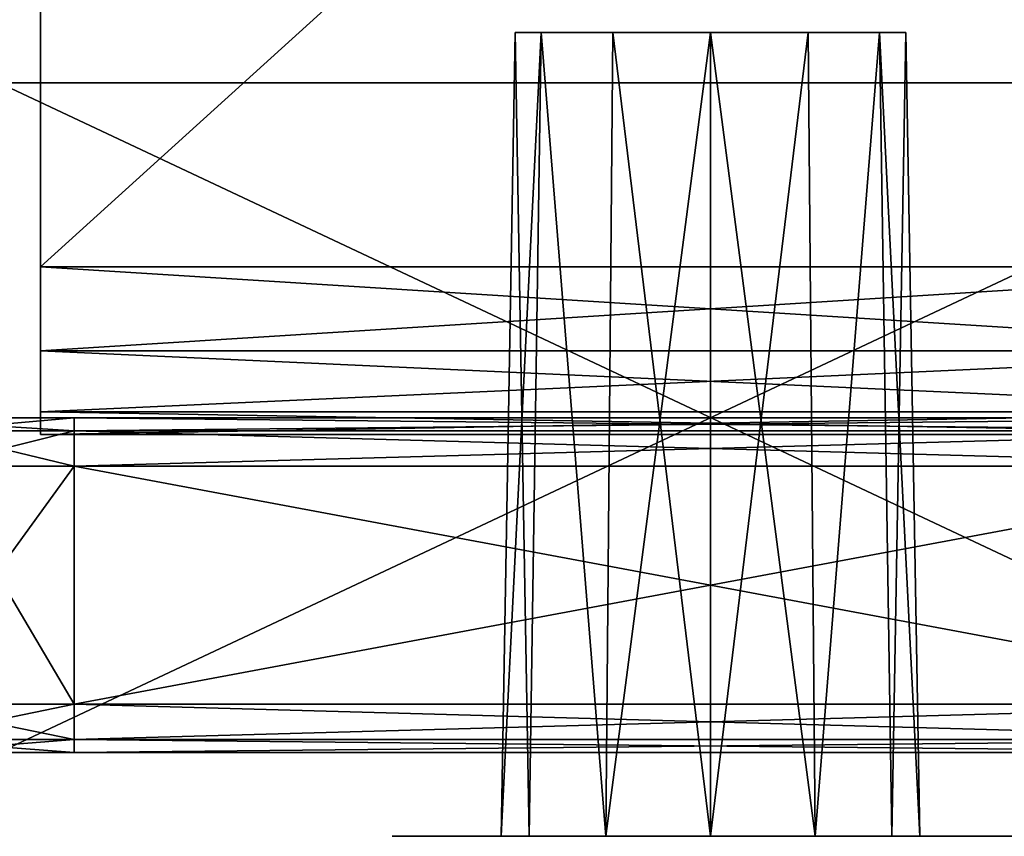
# Model space of a CAD drawing. Header units: millimetres. Extents: x -96 to 96, y -34 to 18.
# Tile 126 of 192: x 45.88 to 51.76, y -32.5 to -27.62. Entities that reach past the tile are written whole.
import ezdxf

# ---------------------------------------------------------------- set-up
doc = ezdxf.new("R2010")
doc.units = ezdxf.units.MM
doc.header["$LTSCALE"] = 65.185185
for name, color, linetype in [('103', 7, 'CONTINUOUS'), ('104', 7, 'CONTINUOUS'), ('305', 7, 'CONTINUOUS'), ('306', 7, 'CONTINUOUS'), ('318', 7, 'CONTINUOUS'), ('319', 7, 'CONTINUOUS'), ('334', 7, 'CONTINUOUS'), ('335', 7, 'CONTINUOUS'), ('353', 7, 'CONTINUOUS'), ('354', 7, 'CONTINUOUS'), ('363', 7, 'CONTINUOUS'), ('364', 7, 'CONTINUOUS'), ('382', 7, 'CONTINUOUS'), ('383', 7, 'CONTINUOUS'), ('573', 7, 'CONTINUOUS'), ('574', 7, 'CONTINUOUS'), ('591', 7, 'CONTINUOUS'), ('597', 7, 'CONTINUOUS'), ('601', 7, 'CONTINUOUS'), ('602', 7, 'CONTINUOUS'), ('605', 7, 'CONTINUOUS'), ('606', 7, 'CONTINUOUS'), ('807', 7, 'CONTINUOUS'), ('808', 7, 'CONTINUOUS'), ('818', 7, 'CONTINUOUS'), ('891', 7, 'CONTINUOUS'), ('893', 7, 'CONTINUOUS'), ('902', 7, 'CONTINUOUS')]:
    doc.layers.add(name, color=color, linetype=linetype)

msp = doc.modelspace()

# ---------------------------------------------------------------- linework, layer by layer
at = {"layer": '103', "color": 7, "linetype": 'Continuous'}
for points in [[(44.4866, -30, 3.5134), (46.0985, -30, 4.5905), (44.9646, -30, 10.3119), (44.4866, -30, 3.5134)], [(46.0985, -30, -4.5905), (44.4866, -30, -3.5134), (44.9646, -30, -10.3119), (46.0985, -30, -4.5905)], [(44.9646, -30, 10.3119), (46.0985, -30, 4.5905), (46.2, -30, 10.143), (44.9646, -30, 10.3119)], [(46.2, -30, -10.143), (46.0985, -30, -4.5905), (44.9646, -30, -10.3119), (46.2, -30, -10.143)], [(46.0985, -30, 4.5905), (48, -30, 4.9687), (46.2, -30, 10.143), (46.0985, -30, 4.5905)], [(48, -30, -4.9687), (46.0985, -30, -4.5905), (46.2, -30, -10.143), (48, -30, -4.9687)], [(48, -30, 4.9687), (49.9015, -30, 4.5905), (46.2, -30, 10.143), (48, -30, 4.9687)], [(46.2, -30, 10.143), (51.5134, -30, 3.5134), (53.8, -30, 10.143), (46.2, -30, 10.143)], [(49.9015, -30, 4.5905), (51.5134, -30, 3.5134), (46.2, -30, 10.143), (49.9015, -30, 4.5905)], [(53.8, -30, -10.143), (48, -30, -4.9687), (46.2, -30, -10.143), (53.8, -30, -10.143)], [(49.9015, -30, -4.5905), (48, -30, -4.9687), (53.8, -30, -10.143), (49.9015, -30, -4.5905)], [(51.5134, -30, -3.5134), (49.9015, -30, -4.5905), (53.8, -30, -10.143), (51.5134, -30, -3.5134)], [(51.5134, -30, 3.5134), (52.5905, -30, 1.9014), (53.8, -30, 10.143), (51.5134, -30, 3.5134)], [(52.5905, -30, -1.9014), (51.5134, -30, -3.5134), (53.8, -30, -10.143), (52.5905, -30, -1.9014)]]:
    msp.add_3dface(points, dxfattribs=at)
at = {"layer": '104', "color": 7, "linetype": 'Continuous'}
for points in [[(46.2, -32, 11.7127), (45.25, -32, 15.7624), (45.2172, -32, 11.8763), (46.2, -32, 11.7127)], [(46.2, -32, -11.7127), (45.2172, -32, -11.8763), (45.75, -32, -16.2624), (46.2, -32, -11.7127)], [(45.5, -32, 15.8294), (45.25, -32, 15.7624), (46.2, -32, 11.7127), (45.5, -32, 15.8294)], [(45.683, -32, 16.0124), (45.5, -32, 15.8294), (46.2, -32, 11.7127), (45.683, -32, 16.0124)], [(45.75, -32, 16.2624), (45.683, -32, 16.0124), (46.2, -32, 11.7127), (45.75, -32, 16.2624)], [(48.2882, -32, -19.3244), (46.2, -32, -11.7127), (45.75, -32, -16.2624), (48.2882, -32, -19.3244)], [(48.8154, -32, -19.9855), (48.2882, -32, -19.3244), (45.75, -32, -16.2624), (48.8154, -32, -19.9855)], [(45.75, -32, 22.2466), (45.75, -32, 16.2624), (46.2, -32, 11.7127), (45.75, -32, 22.2466)], [(54.25, -32, -22.2466), (49.5772, -32, -20.3524), (45.75, -32, -22.2466), (54.25, -32, -22.2466)], [(45.75, -32, -22.2466), (48.8154, -32, -19.9855), (45.75, -32, -16.2624), (45.75, -32, -22.2466)], [(49.5772, -32, -20.3524), (48.8154, -32, -19.9855), (45.75, -32, -22.2466), (49.5772, -32, -20.3524)], [(49.5772, -32, 20.3524), (50.4228, -32, 20.3524), (45.75, -32, 22.2466), (49.5772, -32, 20.3524)], [(45.75, -32, 22.2466), (50.4228, -32, 20.3524), (54.25, -32, 22.2466), (45.75, -32, 22.2466)], [(48.8154, -32, 19.9855), (49.5772, -32, 20.3524), (45.75, -32, 22.2466), (48.8154, -32, 19.9855)], [(48.2882, -32, 19.3244), (48.8154, -32, 19.9855), (45.75, -32, 22.2466), (48.2882, -32, 19.3244)], [(48.1, -32, 18.5), (48.2882, -32, 19.3244), (45.75, -32, 22.2466), (48.1, -32, 18.5)], [(48.1, -32, 18.5), (45.75, -32, 22.2466), (46.2, -32, 11.7127), (48.1, -32, 18.5)], [(49.5772, -32, -16.6476), (50.4228, -32, -16.6476), (46.2, -32, -11.7127), (49.5772, -32, -16.6476)], [(46.2, -32, -11.7127), (51.1846, -32, -17.0145), (53.8, -32, -11.7127), (46.2, -32, -11.7127)], [(50.4228, -32, -16.6476), (51.1846, -32, -17.0145), (46.2, -32, -11.7127), (50.4228, -32, -16.6476)], [(48.8154, -32, -17.0145), (49.5772, -32, -16.6476), (46.2, -32, -11.7127), (48.8154, -32, -17.0145)], [(48.2882, -32, -19.3244), (48.1, -32, -18.5), (46.2, -32, -11.7127), (48.2882, -32, -19.3244)], [(48.1, -32, -18.5), (48.2882, -32, -17.6756), (46.2, -32, -11.7127), (48.1, -32, -18.5)], [(48.2882, -32, -17.6756), (48.8154, -32, -17.0145), (46.2, -32, -11.7127), (48.2882, -32, -17.6756)], [(48.2882, -32, 17.6756), (48.1, -32, 18.5), (46.2, -32, 11.7127), (48.2882, -32, 17.6756)], [(48.8154, -32, 17.0145), (48.2882, -32, 17.6756), (46.2, -32, 11.7127), (48.8154, -32, 17.0145)], [(53.8, -32, 11.7127), (48.8154, -32, 17.0145), (46.2, -32, 11.7127), (53.8, -32, 11.7127)], [(49.5772, -32, 16.6476), (48.8154, -32, 17.0145), (53.8, -32, 11.7127), (49.5772, -32, 16.6476)], [(50.4228, -32, -20.3524), (49.5772, -32, -20.3524), (54.25, -32, -22.2466), (50.4228, -32, -20.3524)], [(50.4228, -32, 16.6476), (49.5772, -32, 16.6476), (53.8, -32, 11.7127), (50.4228, -32, 16.6476)], [(51.1846, -32, -19.9855), (50.4228, -32, -20.3524), (54.25, -32, -22.2466), (51.1846, -32, -19.9855)], [(50.4228, -32, 20.3524), (51.1846, -32, 19.9855), (54.25, -32, 22.2466), (50.4228, -32, 20.3524)], [(51.1846, -32, 17.0145), (50.4228, -32, 16.6476), (53.8, -32, 11.7127), (51.1846, -32, 17.0145)], [(51.1846, -32, -17.0145), (51.7118, -32, -17.6756), (53.8, -32, -11.7127), (51.1846, -32, -17.0145)], [(51.7118, -32, -19.3244), (51.1846, -32, -19.9855), (54.25, -32, -22.2466), (51.7118, -32, -19.3244)], [(51.1846, -32, 19.9855), (51.7118, -32, 19.3244), (54.25, -32, 16.2624), (51.1846, -32, 19.9855)], [(54.25, -32, 22.2466), (51.1846, -32, 19.9855), (54.25, -32, 16.2624), (54.25, -32, 22.2466)], [(51.7118, -32, 17.6756), (51.1846, -32, 17.0145), (53.8, -32, 11.7127), (51.7118, -32, 17.6756)], [(51.9, -32, -18.5), (51.7118, -32, -19.3244), (54.25, -32, -22.2466), (51.9, -32, -18.5)], [(51.7118, -32, -17.6756), (51.9, -32, -18.5), (53.8, -32, -11.7127), (51.7118, -32, -17.6756)], [(54.25, -32, 16.2624), (51.7118, -32, 19.3244), (53.8, -32, 11.7127), (54.25, -32, 16.2624)], [(51.7118, -32, 19.3244), (51.9, -32, 18.5), (53.8, -32, 11.7127), (51.7118, -32, 19.3244)], [(51.9, -32, 18.5), (51.7118, -32, 17.6756), (53.8, -32, 11.7127), (51.9, -32, 18.5)]]:
    msp.add_3dface(points, dxfattribs=at)
at = {"layer": '305', "color": 7, "linetype": 'Continuous'}
for points in [[(46.2, -30.2887, 10.5962), (45.17, -31.7113, 11.4152), (45.36, -30.2887, 10.6821), (46.2, -30.2887, 10.5962)], [(46.2, -31.7113, 11.2596), (45.17, -31.7113, 11.4152), (46.2, -30.2887, 10.5962), (46.2, -31.7113, 11.2596)]]:
    msp.add_3dface(points, dxfattribs=at)
at = {"layer": '306', "color": 7, "linetype": 'Continuous'}
for points in [[(46.2, -31.7113, 11.2596), (46.2, -30.2887, 10.5962), (53.8, -30.2887, 10.5962), (46.2, -31.7113, 11.2596)], [(53.8, -31.7113, 11.2596), (46.2, -31.7113, 11.2596), (53.8, -30.2887, 10.5962), (53.8, -31.7113, 11.2596)]]:
    msp.add_3dface(points, dxfattribs=at)
at = {"layer": '318', "color": 7, "linetype": 'Continuous'}
for points in [[(46.2, -31.7113, -11.2596), (53.8, -31.7113, -11.2596), (46.2, -30.2887, -10.5962), (46.2, -31.7113, -11.2596)], [(53.8, -31.7113, -11.2596), (53.8, -30.2887, -10.5962), (46.2, -30.2887, -10.5962), (53.8, -31.7113, -11.2596)]]:
    msp.add_3dface(points, dxfattribs=at)
at = {"layer": '319', "color": 7, "linetype": 'Continuous'}
for points in [[(46.2, -31.7113, -11.2596), (45.36, -30.2887, -10.6821), (45.17, -31.7113, -11.4152), (46.2, -31.7113, -11.2596)], [(46.2, -31.7113, -11.2596), (46.2, -30.2887, -10.5962), (45.36, -30.2887, -10.6821), (46.2, -31.7113, -11.2596)]]:
    msp.add_3dface(points, dxfattribs=at)
at = {"layer": '334', "color": 7, "linetype": 'Continuous'}
for points in [[(46.2, -31.7113, 11.2596), (53.8, -31.7113, 11.2596), (53.8, -31.9217, 11.4441), (46.2, -31.7113, 11.2596)], [(46.2, -31.7113, 11.2596), (53.8, -31.9217, 11.4441), (46.2, -31.9217, 11.4441), (46.2, -31.7113, 11.2596)], [(53.8, -31.9217, 11.4441), (53.8, -32, 11.7127), (46.2, -31.9217, 11.4441), (53.8, -31.9217, 11.4441)], [(53.8, -32, 11.7127), (46.2, -32, 11.7127), (46.2, -31.9217, 11.4441), (53.8, -32, 11.7127)]]:
    msp.add_3dface(points, dxfattribs=at)
at = {"layer": '335', "color": 7, "linetype": 'Continuous'}
for points in [[(45.17, -31.7113, 11.4152), (46.2, -31.7113, 11.2596), (45.1779, -31.9217, 11.6062), (45.17, -31.7113, 11.4152)], [(46.2, -31.7113, 11.2596), (46.2, -31.9217, 11.4441), (45.1779, -31.9217, 11.6062), (46.2, -31.7113, 11.2596)], [(46.2, -31.9217, 11.4441), (45.2172, -32, 11.8763), (45.1779, -31.9217, 11.6062), (46.2, -31.9217, 11.4441)], [(46.2, -32, 11.7127), (45.2172, -32, 11.8763), (46.2, -31.9217, 11.4441), (46.2, -32, 11.7127)]]:
    msp.add_3dface(points, dxfattribs=at)
at = {"layer": '353', "color": 7, "linetype": 'Continuous'}
for points in [[(46.2, -31.7113, -11.2596), (45.17, -31.7113, -11.4152), (46.2, -31.9217, -11.4441), (46.2, -31.7113, -11.2596)], [(45.17, -31.7113, -11.4152), (45.1779, -31.9217, -11.6062), (46.2, -31.9217, -11.4441), (45.17, -31.7113, -11.4152)], [(45.2172, -32, -11.8763), (46.2, -32, -11.7127), (45.1779, -31.9217, -11.6062), (45.2172, -32, -11.8763)], [(45.1779, -31.9217, -11.6062), (46.2, -32, -11.7127), (46.2, -31.9217, -11.4441), (45.1779, -31.9217, -11.6062)]]:
    msp.add_3dface(points, dxfattribs=at)
at = {"layer": '354', "color": 7, "linetype": 'Continuous'}
for points in [[(53.8, -31.7113, -11.2596), (46.2, -31.9217, -11.4441), (53.8, -31.9217, -11.4441), (53.8, -31.7113, -11.2596)], [(53.8, -31.7113, -11.2596), (46.2, -31.7113, -11.2596), (46.2, -31.9217, -11.4441), (53.8, -31.7113, -11.2596)], [(46.2, -32, -11.7127), (53.8, -32, -11.7127), (53.8, -31.9217, -11.4441), (46.2, -32, -11.7127)], [(46.2, -31.9217, -11.4441), (46.2, -32, -11.7127), (53.8, -31.9217, -11.4441), (46.2, -31.9217, -11.4441)]]:
    msp.add_3dface(points, dxfattribs=at)
at = {"layer": '363', "color": 7, "linetype": 'Continuous'}
for points in [[(46.2, -30, 10.143), (53.8, -30.0783, 10.4117), (46.2, -30.0783, 10.4117), (46.2, -30, 10.143)], [(46.2, -30, 10.143), (53.8, -30, 10.143), (53.8, -30.0783, 10.4117), (46.2, -30, 10.143)], [(53.8, -30.2887, 10.5962), (46.2, -30.2887, 10.5962), (46.2, -30.0783, 10.4117), (53.8, -30.2887, 10.5962)], [(53.8, -30.0783, 10.4117), (53.8, -30.2887, 10.5962), (46.2, -30.0783, 10.4117), (53.8, -30.0783, 10.4117)]]:
    msp.add_3dface(points, dxfattribs=at)
at = {"layer": '364', "color": 7, "linetype": 'Continuous'}
for points in [[(44.9646, -30, 10.3119), (46.2, -30, 10.143), (45.3226, -30.0779, 10.5008), (44.9646, -30, 10.3119)], [(46.2, -30, 10.143), (46.2, -30.0783, 10.4117), (45.3226, -30.0779, 10.5008), (46.2, -30, 10.143)], [(46.2, -30.0783, 10.4117), (45.36, -30.2887, 10.6821), (45.3226, -30.0779, 10.5008), (46.2, -30.0783, 10.4117)], [(46.2, -30.2887, 10.5962), (45.36, -30.2887, 10.6821), (46.2, -30.0783, 10.4117), (46.2, -30.2887, 10.5962)]]:
    msp.add_3dface(points, dxfattribs=at)
at = {"layer": '382', "color": 7, "linetype": 'Continuous'}
for points in [[(44.9646, -30, -10.3119), (45.3226, -30.0779, -10.5008), (46.2, -30.0783, -10.4117), (44.9646, -30, -10.3119)], [(46.2, -30, -10.143), (44.9646, -30, -10.3119), (46.2, -30.0783, -10.4117), (46.2, -30, -10.143)], [(45.36, -30.2887, -10.6821), (46.2, -30.2887, -10.5962), (45.3226, -30.0779, -10.5008), (45.36, -30.2887, -10.6821)], [(45.3226, -30.0779, -10.5008), (46.2, -30.2887, -10.5962), (46.2, -30.0783, -10.4117), (45.3226, -30.0779, -10.5008)]]:
    msp.add_3dface(points, dxfattribs=at)
at = {"layer": '383', "color": 7, "linetype": 'Continuous'}
for points in [[(53.8, -30, -10.143), (46.2, -30.0783, -10.4117), (53.8, -30.0783, -10.4117), (53.8, -30, -10.143)], [(53.8, -30, -10.143), (46.2, -30, -10.143), (46.2, -30.0783, -10.4117), (53.8, -30, -10.143)], [(46.2, -30.0783, -10.4117), (46.2, -30.2887, -10.5962), (53.8, -30.0783, -10.4117), (46.2, -30.0783, -10.4117)], [(46.2, -30.2887, -10.5962), (53.8, -30.2887, -10.5962), (53.8, -30.0783, -10.4117), (46.2, -30.2887, -10.5962)]]:
    msp.add_3dface(points, dxfattribs=at)
at = {"layer": '573', "color": 7, "linetype": 'Continuous'}
for points in [[(48.1, -32.5, 18.5), (48.2882, -32.5, 17.6756), (48.2882, -32.5, 19.3244), (48.1, -32.5, 18.5)], [(48.1, -32.5, -18.5), (48.2882, -32.5, -19.3244), (48.2882, -32.5, -17.6756), (48.1, -32.5, -18.5)], [(48.8154, -32.5, 19.9855), (48.2882, -32.5, 19.3244), (48.75, -32.5, 18.5), (48.8154, -32.5, 19.9855)], [(48.2882, -32.5, 19.3244), (48.8154, -32.5, 17.0145), (48.75, -32.5, 18.5), (48.2882, -32.5, 19.3244)], [(48.2882, -32.5, 17.6756), (48.8154, -32.5, 17.0145), (48.2882, -32.5, 19.3244), (48.2882, -32.5, 17.6756)], [(48.8154, -32.5, -17.0145), (48.2882, -32.5, -17.6756), (48.75, -32.5, -18.5), (48.8154, -32.5, -17.0145)], [(48.2882, -32.5, -17.6756), (48.8154, -32.5, -19.9855), (48.75, -32.5, -18.5), (48.2882, -32.5, -17.6756)], [(48.2882, -32.5, -19.3244), (48.8154, -32.5, -19.9855), (48.2882, -32.5, -17.6756), (48.2882, -32.5, -19.3244)], [(48.9175, -32.5, 19.125), (48.8154, -32.5, 19.9855), (48.75, -32.5, 18.5), (48.9175, -32.5, 19.125)], [(48.75, -32.5, 18.5), (48.8154, -32.5, 17.0145), (48.9175, -32.5, 17.875), (48.75, -32.5, 18.5)], [(48.75, -32.5, -18.5), (48.8154, -32.5, -19.9855), (48.9175, -32.5, -19.125), (48.75, -32.5, -18.5)], [(48.9175, -32.5, -17.875), (48.8154, -32.5, -17.0145), (48.75, -32.5, -18.5), (48.9175, -32.5, -17.875)], [(49.375, -32.5, 19.5825), (48.8154, -32.5, 19.9855), (48.9175, -32.5, 19.125), (49.375, -32.5, 19.5825)], [(49.5772, -32.5, 20.3524), (48.8154, -32.5, 19.9855), (49.375, -32.5, 19.5825), (49.5772, -32.5, 20.3524)], [(48.8154, -32.5, 17.0145), (49.5772, -32.5, 16.6476), (48.9175, -32.5, 17.875), (48.8154, -32.5, 17.0145)], [(49.5772, -32.5, -16.6476), (48.8154, -32.5, -17.0145), (49.375, -32.5, -17.4175), (49.5772, -32.5, -16.6476)], [(49.375, -32.5, -17.4175), (48.8154, -32.5, -17.0145), (48.9175, -32.5, -17.875), (49.375, -32.5, -17.4175)], [(48.8154, -32.5, -19.9855), (49.5772, -32.5, -20.3524), (48.9175, -32.5, -19.125), (48.8154, -32.5, -19.9855)], [(48.9175, -32.5, 17.875), (49.5772, -32.5, 16.6476), (49.375, -32.5, 17.4175), (48.9175, -32.5, 17.875)], [(48.9175, -32.5, -19.125), (49.5772, -32.5, -20.3524), (49.375, -32.5, -19.5825), (48.9175, -32.5, -19.125)], [(50, -32.5, 19.75), (49.5772, -32.5, 20.3524), (49.375, -32.5, 19.5825), (50, -32.5, 19.75)], [(49.375, -32.5, 17.4175), (49.5772, -32.5, 16.6476), (50, -32.5, 17.25), (49.375, -32.5, 17.4175)], [(50, -32.5, -17.25), (49.5772, -32.5, -16.6476), (49.375, -32.5, -17.4175), (50, -32.5, -17.25)], [(49.375, -32.5, -19.5825), (49.5772, -32.5, -20.3524), (50, -32.5, -19.75), (49.375, -32.5, -19.5825)], [(50.4228, -32.5, 20.3524), (49.5772, -32.5, 20.3524), (50, -32.5, 19.75), (50.4228, -32.5, 20.3524)], [(49.5772, -32.5, 16.6476), (50.4228, -32.5, 16.6476), (50, -32.5, 17.25), (49.5772, -32.5, 16.6476)], [(50.4228, -32.5, -16.6476), (49.5772, -32.5, -16.6476), (50, -32.5, -17.25), (50.4228, -32.5, -16.6476)], [(49.5772, -32.5, -20.3524), (50.4228, -32.5, -20.3524), (50, -32.5, -19.75), (49.5772, -32.5, -20.3524)], [(50.625, -32.5, 19.5825), (50.4228, -32.5, 20.3524), (50, -32.5, 19.75), (50.625, -32.5, 19.5825)], [(50, -32.5, 17.25), (50.4228, -32.5, 16.6476), (50.625, -32.5, 17.4175), (50, -32.5, 17.25)], [(50.625, -32.5, -17.4175), (50.4228, -32.5, -16.6476), (50, -32.5, -17.25), (50.625, -32.5, -17.4175)], [(50, -32.5, -19.75), (50.4228, -32.5, -20.3524), (50.625, -32.5, -19.5825), (50, -32.5, -19.75)], [(51.0825, -32.5, 19.125), (50.4228, -32.5, 20.3524), (50.625, -32.5, 19.5825), (51.0825, -32.5, 19.125)], [(51.1846, -32.5, 19.9855), (50.4228, -32.5, 20.3524), (51.0825, -32.5, 19.125), (51.1846, -32.5, 19.9855)], [(50.4228, -32.5, 16.6476), (51.1846, -32.5, 17.0145), (50.625, -32.5, 17.4175), (50.4228, -32.5, 16.6476)], [(51.1846, -32.5, -17.0145), (50.4228, -32.5, -16.6476), (51.0825, -32.5, -17.875), (51.1846, -32.5, -17.0145)], [(51.0825, -32.5, -17.875), (50.4228, -32.5, -16.6476), (50.625, -32.5, -17.4175), (51.0825, -32.5, -17.875)], [(50.4228, -32.5, -20.3524), (51.1846, -32.5, -19.9855), (50.625, -32.5, -19.5825), (50.4228, -32.5, -20.3524)], [(50.625, -32.5, 17.4175), (51.1846, -32.5, 17.0145), (51.0825, -32.5, 17.875), (50.625, -32.5, 17.4175)], [(50.625, -32.5, -19.5825), (51.1846, -32.5, -19.9855), (51.0825, -32.5, -19.125), (50.625, -32.5, -19.5825)], [(51.25, -32.5, 18.5), (51.1846, -32.5, 19.9855), (51.0825, -32.5, 19.125), (51.25, -32.5, 18.5)], [(51.1846, -32.5, 17.0145), (51.25, -32.5, 18.5), (51.0825, -32.5, 17.875), (51.1846, -32.5, 17.0145)], [(51.25, -32.5, -18.5), (51.1846, -32.5, -17.0145), (51.0825, -32.5, -17.875), (51.25, -32.5, -18.5)], [(51.1846, -32.5, -19.9855), (51.25, -32.5, -18.5), (51.0825, -32.5, -19.125), (51.1846, -32.5, -19.9855)], [(51.7118, -32.5, 17.6756), (51.1846, -32.5, 19.9855), (51.25, -32.5, 18.5), (51.7118, -32.5, 17.6756)], [(51.1846, -32.5, 19.9855), (51.7118, -32.5, 17.6756), (51.7118, -32.5, 19.3244), (51.1846, -32.5, 19.9855)], [(51.1846, -32.5, 17.0145), (51.7118, -32.5, 17.6756), (51.25, -32.5, 18.5), (51.1846, -32.5, 17.0145)], [(51.1846, -32.5, -19.9855), (51.7118, -32.5, -19.3244), (51.25, -32.5, -18.5), (51.1846, -32.5, -19.9855)], [(51.1846, -32.5, -17.0145), (51.7118, -32.5, -19.3244), (51.7118, -32.5, -17.6756), (51.1846, -32.5, -17.0145)], [(51.7118, -32.5, -19.3244), (51.1846, -32.5, -17.0145), (51.25, -32.5, -18.5), (51.7118, -32.5, -19.3244)], [(51.7118, -32.5, 17.6756), (51.9, -32.5, 18.5), (51.7118, -32.5, 19.3244), (51.7118, -32.5, 17.6756)], [(51.7118, -32.5, -19.3244), (51.9, -32.5, -18.5), (51.7118, -32.5, -17.6756), (51.7118, -32.5, -19.3244)]]:
    msp.add_3dface(points, dxfattribs=at)
at = {"layer": '574', "color": 7, "linetype": 'Continuous'}
for points in [[(48.8338, -27.7, 18.5), (48.99, -27.7, 17.9169), (48.99, -27.7, 19.0831), (48.8338, -27.7, 18.5)], [(48.8338, -27.7, -18.5), (48.99, -27.7, -19.0831), (48.99, -27.7, -17.9169), (48.8338, -27.7, -18.5)], [(48.99, -27.7, 17.9169), (49.4169, -27.7, 17.49), (48.99, -27.7, 19.0831), (48.99, -27.7, 17.9169)], [(48.99, -27.7, 19.0831), (49.4169, -27.7, 17.49), (49.4169, -27.7, 19.51), (48.99, -27.7, 19.0831)], [(48.99, -27.7, -17.9169), (49.4169, -27.7, -19.51), (49.4169, -27.7, -17.49), (48.99, -27.7, -17.9169)], [(48.99, -27.7, -19.0831), (49.4169, -27.7, -19.51), (48.99, -27.7, -17.9169), (48.99, -27.7, -19.0831)], [(49.4169, -27.7, 17.49), (50, -27.7, 17.3338), (49.4169, -27.7, 19.51), (49.4169, -27.7, 17.49)], [(49.4169, -27.7, 19.51), (50, -27.7, 17.3338), (50, -27.7, 19.6662), (49.4169, -27.7, 19.51)], [(49.4169, -27.7, -17.49), (50, -27.7, -19.6662), (50, -27.7, -17.3338), (49.4169, -27.7, -17.49)], [(49.4169, -27.7, -19.51), (50, -27.7, -19.6662), (49.4169, -27.7, -17.49), (49.4169, -27.7, -19.51)], [(50, -27.7, 17.3338), (50.5831, -27.7, 17.49), (50, -27.7, 19.6662), (50, -27.7, 17.3338)], [(50, -27.7, 19.6662), (50.5831, -27.7, 17.49), (50.5831, -27.7, 19.51), (50, -27.7, 19.6662)], [(50, -27.7, -17.3338), (50.5831, -27.7, -19.51), (50.5831, -27.7, -17.49), (50, -27.7, -17.3338)], [(50, -27.7, -19.6662), (50.5831, -27.7, -19.51), (50, -27.7, -17.3338), (50, -27.7, -19.6662)], [(50.5831, -27.7, 17.49), (51.01, -27.7, 17.9169), (50.5831, -27.7, 19.51), (50.5831, -27.7, 17.49)], [(50.5831, -27.7, 19.51), (51.01, -27.7, 17.9169), (51.01, -27.7, 19.0831), (50.5831, -27.7, 19.51)], [(50.5831, -27.7, -17.49), (51.01, -27.7, -19.0831), (51.01, -27.7, -17.9169), (50.5831, -27.7, -17.49)], [(50.5831, -27.7, -19.51), (51.01, -27.7, -19.0831), (50.5831, -27.7, -17.49), (50.5831, -27.7, -19.51)], [(51.01, -27.7, 17.9169), (51.1662, -27.7, 18.5), (51.01, -27.7, 19.0831), (51.01, -27.7, 17.9169)], [(51.01, -27.7, -19.0831), (51.1662, -27.7, -18.5), (51.01, -27.7, -17.9169), (51.01, -27.7, -19.0831)]]:
    msp.add_3dface(points, dxfattribs=at)
at = {"layer": '591', "color": 7, "linetype": 'Continuous'}
for points in [[(54.25, -28, -22.2466), (45.75, -32, -22.2466), (45.75, -28, -22.2466), (54.25, -28, -22.2466)], [(54.25, -32, -22.2466), (45.75, -32, -22.2466), (54.25, -28, -22.2466), (54.25, -32, -22.2466)]]:
    msp.add_3dface(points, dxfattribs=at)
at = {"layer": '597', "color": 7, "linetype": 'Continuous'}
for points in [[(45.75, -28, 22.2466), (54.25, -32, 22.2466), (54.25, -28, 22.2466), (45.75, -28, 22.2466)], [(45.75, -32, 22.2466), (54.25, -32, 22.2466), (45.75, -28, 22.2466), (45.75, -32, 22.2466)]]:
    msp.add_3dface(points, dxfattribs=at)
at = {"layer": '601', "color": 7, "linetype": 'Continuous'}
for points in [[(48.75, -32.5, 18.5), (48.9175, -32.5, 17.875), (48.8338, -27.7, 18.5), (48.75, -32.5, 18.5)], [(48.9175, -32.5, 17.875), (48.99, -27.7, 17.9169), (48.8338, -27.7, 18.5), (48.9175, -32.5, 17.875)], [(48.9175, -32.5, 17.875), (49.375, -32.5, 17.4175), (48.99, -27.7, 17.9169), (48.9175, -32.5, 17.875)], [(49.375, -32.5, 17.4175), (49.4169, -27.7, 17.49), (48.99, -27.7, 17.9169), (49.375, -32.5, 17.4175)], [(49.375, -32.5, 17.4175), (50, -32.5, 17.25), (49.4169, -27.7, 17.49), (49.375, -32.5, 17.4175)], [(50, -32.5, 17.25), (50, -27.7, 17.3338), (49.4169, -27.7, 17.49), (50, -32.5, 17.25)], [(50, -32.5, 17.25), (50.625, -32.5, 17.4175), (50, -27.7, 17.3338), (50, -32.5, 17.25)], [(50.625, -32.5, 17.4175), (50.5831, -27.7, 17.49), (50, -27.7, 17.3338), (50.625, -32.5, 17.4175)], [(50.625, -32.5, 17.4175), (51.01, -27.7, 17.9169), (50.5831, -27.7, 17.49), (50.625, -32.5, 17.4175)], [(50.625, -32.5, 17.4175), (51.0825, -32.5, 17.875), (51.01, -27.7, 17.9169), (50.625, -32.5, 17.4175)], [(51.0825, -32.5, 17.875), (51.25, -32.5, 18.5), (51.01, -27.7, 17.9169), (51.0825, -32.5, 17.875)], [(51.25, -32.5, 18.5), (51.1662, -27.7, 18.5), (51.01, -27.7, 17.9169), (51.25, -32.5, 18.5)]]:
    msp.add_3dface(points, dxfattribs=at)
at = {"layer": '602', "color": 7, "linetype": 'Continuous'}
for points in [[(48.9175, -32.5, 19.125), (48.75, -32.5, 18.5), (48.99, -27.7, 19.0831), (48.9175, -32.5, 19.125)], [(48.75, -32.5, 18.5), (48.8338, -27.7, 18.5), (48.99, -27.7, 19.0831), (48.75, -32.5, 18.5)], [(49.375, -32.5, 19.5825), (48.9175, -32.5, 19.125), (48.99, -27.7, 19.0831), (49.375, -32.5, 19.5825)], [(49.375, -32.5, 19.5825), (48.99, -27.7, 19.0831), (49.4169, -27.7, 19.51), (49.375, -32.5, 19.5825)], [(50, -32.5, 19.75), (49.375, -32.5, 19.5825), (50, -27.7, 19.6662), (50, -32.5, 19.75)], [(49.375, -32.5, 19.5825), (49.4169, -27.7, 19.51), (50, -27.7, 19.6662), (49.375, -32.5, 19.5825)], [(50.625, -32.5, 19.5825), (50, -32.5, 19.75), (50.5831, -27.7, 19.51), (50.625, -32.5, 19.5825)], [(50, -32.5, 19.75), (50, -27.7, 19.6662), (50.5831, -27.7, 19.51), (50, -32.5, 19.75)], [(50.625, -32.5, 19.5825), (50.5831, -27.7, 19.51), (51.01, -27.7, 19.0831), (50.625, -32.5, 19.5825)], [(51.0825, -32.5, 19.125), (50.625, -32.5, 19.5825), (51.01, -27.7, 19.0831), (51.0825, -32.5, 19.125)], [(51.1662, -27.7, 18.5), (51.0825, -32.5, 19.125), (51.01, -27.7, 19.0831), (51.1662, -27.7, 18.5)], [(51.25, -32.5, 18.5), (51.0825, -32.5, 19.125), (51.1662, -27.7, 18.5), (51.25, -32.5, 18.5)]]:
    msp.add_3dface(points, dxfattribs=at)
at = {"layer": '605', "color": 7, "linetype": 'Continuous'}
for points in [[(48.75, -32.5, -18.5), (48.9175, -32.5, -19.125), (48.8338, -27.7, -18.5), (48.75, -32.5, -18.5)], [(48.9175, -32.5, -19.125), (48.99, -27.7, -19.0831), (48.8338, -27.7, -18.5), (48.9175, -32.5, -19.125)], [(48.9175, -32.5, -19.125), (49.375, -32.5, -19.5825), (48.99, -27.7, -19.0831), (48.9175, -32.5, -19.125)], [(49.375, -32.5, -19.5825), (49.4169, -27.7, -19.51), (48.99, -27.7, -19.0831), (49.375, -32.5, -19.5825)], [(49.375, -32.5, -19.5825), (50, -32.5, -19.75), (49.4169, -27.7, -19.51), (49.375, -32.5, -19.5825)], [(50, -32.5, -19.75), (50, -27.7, -19.6662), (49.4169, -27.7, -19.51), (50, -32.5, -19.75)], [(50.625, -32.5, -19.5825), (50.5831, -27.7, -19.51), (50, -27.7, -19.6662), (50.625, -32.5, -19.5825)], [(50, -32.5, -19.75), (50.625, -32.5, -19.5825), (50, -27.7, -19.6662), (50, -32.5, -19.75)], [(50.625, -32.5, -19.5825), (51.01, -27.7, -19.0831), (50.5831, -27.7, -19.51), (50.625, -32.5, -19.5825)], [(50.625, -32.5, -19.5825), (51.0825, -32.5, -19.125), (51.01, -27.7, -19.0831), (50.625, -32.5, -19.5825)], [(51.0825, -32.5, -19.125), (51.25, -32.5, -18.5), (51.01, -27.7, -19.0831), (51.0825, -32.5, -19.125)], [(51.25, -32.5, -18.5), (51.1662, -27.7, -18.5), (51.01, -27.7, -19.0831), (51.25, -32.5, -18.5)]]:
    msp.add_3dface(points, dxfattribs=at)
at = {"layer": '606', "color": 7, "linetype": 'Continuous'}
for points in [[(48.75, -32.5, -18.5), (48.8338, -27.7, -18.5), (48.99, -27.7, -17.9169), (48.75, -32.5, -18.5)], [(48.9175, -32.5, -17.875), (48.75, -32.5, -18.5), (48.99, -27.7, -17.9169), (48.9175, -32.5, -17.875)], [(49.375, -32.5, -17.4175), (48.9175, -32.5, -17.875), (48.99, -27.7, -17.9169), (49.375, -32.5, -17.4175)], [(49.375, -32.5, -17.4175), (48.99, -27.7, -17.9169), (49.4169, -27.7, -17.49), (49.375, -32.5, -17.4175)], [(49.375, -32.5, -17.4175), (49.4169, -27.7, -17.49), (50, -27.7, -17.3338), (49.375, -32.5, -17.4175)], [(50, -32.5, -17.25), (49.375, -32.5, -17.4175), (50, -27.7, -17.3338), (50, -32.5, -17.25)], [(50, -32.5, -17.25), (50, -27.7, -17.3338), (50.5831, -27.7, -17.49), (50, -32.5, -17.25)], [(50.625, -32.5, -17.4175), (50, -32.5, -17.25), (50.5831, -27.7, -17.49), (50.625, -32.5, -17.4175)], [(50.625, -32.5, -17.4175), (50.5831, -27.7, -17.49), (51.01, -27.7, -17.9169), (50.625, -32.5, -17.4175)], [(51.0825, -32.5, -17.875), (50.625, -32.5, -17.4175), (51.01, -27.7, -17.9169), (51.0825, -32.5, -17.875)], [(51.1662, -27.7, -18.5), (51.0825, -32.5, -17.875), (51.01, -27.7, -17.9169), (51.1662, -27.7, -18.5)], [(51.25, -32.5, -18.5), (51.0825, -32.5, -17.875), (51.1662, -27.7, -18.5), (51.25, -32.5, -18.5)]]:
    msp.add_3dface(points, dxfattribs=at)
at = {"layer": '807', "color": 2, "linetype": 'Continuous'}
for points in [[(46, -21.8499, -23.2466), (54, -21.8499, -23.2466), (46, -29.1, -23.2466), (46, -21.8499, -23.2466)], [(46, -29.1, -23.2466), (54, -21.8499, -23.2466), (54, -29.1, -23.2466), (46, -29.1, -23.2466)]]:
    msp.add_3dface(points, dxfattribs=at)
at = {"layer": '808', "color": 2, "linetype": 'Continuous'}
for points in [[(46, -21.8499, -23.2466), (46, -29.1, -23.2466), (46, -21.9041, -22.6466), (46, -21.8499, -23.2466)], [(46, -21.9041, -22.6466), (46, -29.1, -23.2466), (46, -29, -22.6466), (46, -21.9041, -22.6466)], [(46, -29, -22.6466), (46, -29.1, -23.2466), (46, -29.25, -22.5796), (46, -29, -22.6466)], [(46, -29.25, -22.5796), (46, -29.1, -23.2466), (46, -29.6, -23.1126), (46, -29.25, -22.5796)], [(46, -29.433, -22.3966), (46, -29.25, -22.5796), (46, -29.6, -23.1126), (46, -29.433, -22.3966)], [(46, -29.5, -22.1466), (46, -29.433, -22.3966), (46, -29.6, -23.1126), (46, -29.5, -22.1466)], [(46, -29.5, -15.2466), (46, -29.5, -22.1466), (46, -29.6, -23.1126), (46, -29.5, -15.2466)], [(46, -30.1, -22.2466), (46, -29.5, -15.2466), (46, -29.966, -22.7466), (46, -30.1, -22.2466)], [(46, -29.966, -22.7466), (46, -29.5, -15.2466), (46, -29.6, -23.1126), (46, -29.966, -22.7466)], [(46, -30.1, -15.2466), (46, -29.5, -15.2466), (46, -30.1, -22.2466), (46, -30.1, -15.2466)]]:
    msp.add_3dface(points, dxfattribs=at)
at = {"layer": '818', "color": 2, "linetype": 'Continuous'}
for points in [[(46, -29.6, -23.1126), (46, -29.1, -23.2466), (54, -29.6, -23.1126), (46, -29.6, -23.1126)], [(46, -29.1, -23.2466), (54, -29.1, -23.2466), (54, -29.6, -23.1126), (46, -29.1, -23.2466)], [(46, -29.966, -22.7466), (46, -29.6, -23.1126), (54, -29.966, -22.7466), (46, -29.966, -22.7466)], [(46, -29.6, -23.1126), (54, -29.6, -23.1126), (54, -29.966, -22.7466), (46, -29.6, -23.1126)], [(46, -29.966, -22.7466), (54, -29.966, -22.7466), (54, -30.1, -22.2466), (46, -29.966, -22.7466)], [(46, -30.1, -22.2466), (46, -29.966, -22.7466), (54, -30.1, -22.2466), (46, -30.1, -22.2466)]]:
    msp.add_3dface(points, dxfattribs=at)
at = {"layer": '891', "color": 2, "linetype": 'Continuous'}
for points in [[(54, -21.8499, 23.2466), (46, -21.8499, 23.2466), (54, -29.1, 23.2466), (54, -21.8499, 23.2466)], [(54, -29.1, 23.2466), (46, -21.8499, 23.2466), (46, -29.1, 23.2466), (54, -29.1, 23.2466)]]:
    msp.add_3dface(points, dxfattribs=at)
at = {"layer": '893', "color": 2, "linetype": 'Continuous'}
for points in [[(46, -29, 22.6466), (46, -21.8499, 23.2466), (46, -21.9041, 22.6466), (46, -29, 22.6466)], [(46, -29.1, 23.2466), (46, -21.8499, 23.2466), (46, -29, 22.6466), (46, -29.1, 23.2466)], [(46, -29.25, 22.5796), (46, -29.1, 23.2466), (46, -29, 22.6466), (46, -29.25, 22.5796)], [(46, -29.6, 23.1126), (46, -29.1, 23.2466), (46, -29.433, 22.3966), (46, -29.6, 23.1126)], [(46, -29.433, 22.3966), (46, -29.1, 23.2466), (46, -29.25, 22.5796), (46, -29.433, 22.3966)], [(46, -29.5, 22.1466), (46, -29.6, 23.1126), (46, -29.433, 22.3966), (46, -29.5, 22.1466)], [(46, -29.5, 15.2466), (46, -30.1, 15.2466), (46, -29.5, 22.1466), (46, -29.5, 15.2466)], [(46, -30.1, 15.2466), (46, -29.6, 23.1126), (46, -29.5, 22.1466), (46, -30.1, 15.2466)], [(46, -29.966, 22.7466), (46, -29.6, 23.1126), (46, -30.1, 15.2466), (46, -29.966, 22.7466)], [(46, -30.1, 22.2466), (46, -29.966, 22.7466), (46, -30.1, 15.2466), (46, -30.1, 22.2466)]]:
    msp.add_3dface(points, dxfattribs=at)
at = {"layer": '902', "color": 2, "linetype": 'Continuous'}
for points in [[(54, -29.1, 23.2466), (46, -29.1, 23.2466), (46, -29.6, 23.1126), (54, -29.1, 23.2466)], [(54, -29.6, 23.1126), (54, -29.1, 23.2466), (46, -29.6, 23.1126), (54, -29.6, 23.1126)], [(54, -29.966, 22.7466), (54, -29.6, 23.1126), (46, -29.966, 22.7466), (54, -29.966, 22.7466)], [(54, -29.6, 23.1126), (46, -29.6, 23.1126), (46, -29.966, 22.7466), (54, -29.6, 23.1126)], [(54, -30.1, 22.2466), (54, -29.966, 22.7466), (46, -30.1, 22.2466), (54, -30.1, 22.2466)], [(54, -29.966, 22.7466), (46, -29.966, 22.7466), (46, -30.1, 22.2466), (54, -29.966, 22.7466)]]:
    msp.add_3dface(points, dxfattribs=at)

doc.saveas('drawing.dxf')
